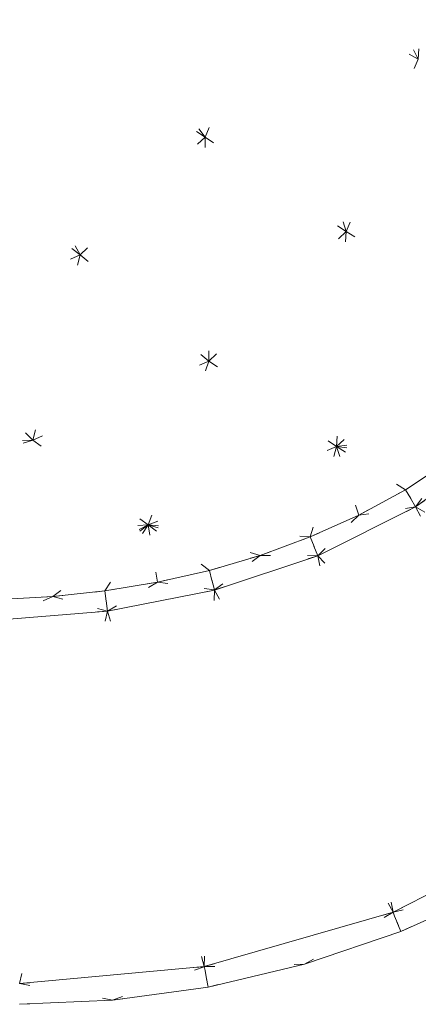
# Model space of a CAD drawing. Header units: millimetres. Extents: x 1700 to 4670, y 990 to 3874.
# Tile 40 of 110: x 3165.61 to 3169.46, y 1817.41 to 1826.92. Entities that reach past the tile are written whole.
import ezdxf

# ---------------------------------------------------------------- set-up
doc = ezdxf.new("R2010")
doc.units = ezdxf.units.MM
doc.linetypes.add('Wipeout_Contour', pattern=[1000, 0, -1000])
doc.layers.add('Nowe_320-W Umeblowanie', color=252, linetype='Continuous')
doc.layers.add('Nowe_320-W Umeblowanie_Nr_pióra__2', color=252, linetype='Continuous', lineweight=13)

msp = doc.modelspace()

# ---------------------------------------------------------------- linework, layer by layer
at = {"layer": 'Nowe_320-W Umeblowanie', "color": 252, "linetype": 'Wipeout_Contour', "lineweight": 0, "ltscale": 45329.883779}
for p, q in [((3168.152, 1829.0075), (3169.4596, 1826.5372)), ((3169.4596, 1826.5372), (3169.5791, 1828.3996))]:
    msp.add_line(p, q, dxfattribs=at)
at = {"layer": 'Nowe_320-W Umeblowanie', "color": 252, "linetype": 'Wipeout_Contour', "lineweight": 0, "ltscale": 45326.372233}
for p, q in [((3169.4596, 1826.5372), (3168.152, 1829.0075)), ((3168.0398, 1827.3054), (3169.4596, 1826.5372))]:
    msp.add_line(p, q, dxfattribs=at)
at = {"layer": 'Nowe_320-W Umeblowanie', "color": 252, "linetype": 'Wipeout_Contour', "lineweight": 0, "ltscale": 45292.430146}
for p, q in [((3165.0356, 1828.8862), (3167.4, 1825.7846)), ((3167.4, 1825.7846), (3168.0398, 1827.3054))]:
    msp.add_line(p, q, dxfattribs=at)
at = {"layer": 'Nowe_320-W Umeblowanie', "color": 252, "linetype": 'Wipeout_Contour', "lineweight": 0, "ltscale": 45264.12761}
for p, q in [((3167.4, 1825.7846), (3165.0356, 1828.8862)), ((3164.5358, 1827.6525), (3167.4, 1825.7846))]:
    msp.add_line(p, q, dxfattribs=at)
at = {"layer": 'Nowe_320-W Umeblowanie', "color": 252, "linetype": 'Wipeout_Contour', "lineweight": 0, "ltscale": 45300.573143}
for p, q in [((3167.4, 1825.7846), (3164.5358, 1827.6525)), ((3164.5358, 1827.6525), (3166.1928, 1824.6464)), ((3166.1928, 1824.6464), (3167.4, 1825.7846))]:
    msp.add_line(p, q, dxfattribs=at)
at = {"layer": 'Nowe_320-W Umeblowanie', "color": 252, "linetype": 'Wipeout_Contour', "lineweight": 0, "ltscale": 45265.538134}
for p, q in [((3166.1928, 1824.6464), (3164.5358, 1827.6525)), ((3163.5586, 1826.7059), (3166.1928, 1824.6464))]:
    msp.add_line(p, q, dxfattribs=at)
at = {"layer": 'Nowe_320-W Umeblowanie', "color": 252, "linetype": 'Wipeout_Contour', "lineweight": 0, "ltscale": 45347.208226}
for p, q in [((3168.0398, 1827.3054), (3167.4, 1825.7846)), ((3168.7613, 1824.8719), (3168.0398, 1827.3054)), ((3167.4, 1825.7846), (3168.7613, 1824.8719))]:
    msp.add_line(p, q, dxfattribs=at)
at = {"layer": 'Nowe_320-W Umeblowanie', "color": 252, "linetype": 'Wipeout_Contour', "lineweight": 0, "ltscale": 45357.558157}
for p, q in [((3168.0398, 1827.3054), (3168.7613, 1824.8719)), ((3169.4596, 1826.5372), (3168.0398, 1827.3054)), ((3168.7613, 1824.8719), (3169.4596, 1826.5372))]:
    msp.add_line(p, q, dxfattribs=at)
at = {"layer": 'Nowe_320-W Umeblowanie', "color": 252, "linetype": 'Wipeout_Contour', "lineweight": 0, "ltscale": 45290.933987}
for p, q in [((3166.1928, 1824.6464), (3163.5586, 1826.7059)), ((3164.6404, 1823.9538), (3166.1928, 1824.6464))]:
    msp.add_line(p, q, dxfattribs=at)
at = {"layer": 'Nowe_320-W Umeblowanie', "color": 252, "linetype": 'Wipeout_Contour', "lineweight": 0, "ltscale": 45394.303121}
for p, q in [((3169.4596, 1826.5372), (3168.7613, 1824.8719)), ((3170.0739, 1824.0801), (3169.4596, 1826.5372)), ((3168.7613, 1824.8719), (3170.0739, 1824.0801))]:
    msp.add_line(p, q, dxfattribs=at)
at = {"layer": 'Nowe_320-W Umeblowanie', "color": 252, "linetype": 'Wipeout_Contour', "lineweight": 0, "ltscale": 45348.588901}
for p, q in [((3167.4, 1825.7846), (3166.1928, 1824.6464)), ((3167.4381, 1823.6225), (3167.4, 1825.7846)), ((3166.1928, 1824.6464), (3167.4381, 1823.6225))]:
    msp.add_line(p, q, dxfattribs=at)
at = {"layer": 'Nowe_320-W Umeblowanie', "color": 252, "linetype": 'Wipeout_Contour', "lineweight": 0, "ltscale": 45367.090123}
for p, q in [((3168.7613, 1824.8719), (3167.4, 1825.7846)), ((3167.4, 1825.7846), (3167.4381, 1823.6225)), ((3167.4381, 1823.6225), (3168.7613, 1824.8719))]:
    msp.add_line(p, q, dxfattribs=at)
at = {"layer": 'Nowe_320-W Umeblowanie', "color": 252, "linetype": 'Wipeout_Contour', "lineweight": 0, "ltscale": 45395.751217}
for p, q in [((3168.7613, 1824.8719), (3167.4381, 1823.6225)), ((3168.671, 1822.7975), (3168.7613, 1824.8719)), ((3167.4381, 1823.6225), (3168.671, 1822.7975))]:
    msp.add_line(p, q, dxfattribs=at)
at = {"layer": 'Nowe_320-W Umeblowanie', "color": 252, "linetype": 'Wipeout_Contour', "lineweight": 0, "ltscale": 45413.102392}
for p, q in [((3168.7613, 1824.8719), (3168.671, 1822.7975)), ((3170.0739, 1824.0801), (3168.7613, 1824.8719)), ((3168.671, 1822.7975), (3170.0739, 1824.0801))]:
    msp.add_line(p, q, dxfattribs=at)
at = {"layer": 'Nowe_320-W Umeblowanie', "color": 252, "linetype": 'Wipeout_Contour', "lineweight": 0, "ltscale": 45332.20342}
for p, q in [((3166.1928, 1824.6464), (3164.6404, 1823.9538)), ((3165.7382, 1822.8606), (3166.1928, 1824.6464)), ((3164.6404, 1823.9538), (3165.7382, 1822.8606))]:
    msp.add_line(p, q, dxfattribs=at)
at = {"layer": 'Nowe_320-W Umeblowanie', "color": 252, "linetype": 'Wipeout_Contour', "lineweight": 0, "ltscale": 45355.888832}
for p, q in [((3166.1928, 1824.6464), (3165.7382, 1822.8606)), ((3167.4381, 1823.6225), (3166.1928, 1824.6464)), ((3165.7382, 1822.8606), (3167.4381, 1823.6225))]:
    msp.add_line(p, q, dxfattribs=at)
at = {"layer": 'Nowe_320-W Umeblowanie', "color": 252, "linetype": 'Wipeout_Contour', "lineweight": 0, "ltscale": 45435.747366}
for p, q in [((3170.0739, 1824.0801), (3168.671, 1822.7975)), ((3168.671, 1822.7975), (3170.1612, 1822.9792))]:
    msp.add_line(p, q, dxfattribs=at)
at = {"layer": 'Nowe_320-W Umeblowanie', "color": 252, "linetype": 'Wipeout_Contour', "lineweight": 0, "ltscale": 45314.347222}
for p, q in [((3165.7382, 1822.8606), (3164.6404, 1823.9538)), ((3162.0755, 1822.7098), (3165.7382, 1822.8606))]:
    msp.add_line(p, q, dxfattribs=at)
at = {"layer": 'Nowe_320-W Umeblowanie', "color": 252, "linetype": 'Wipeout_Contour', "lineweight": 0, "ltscale": 45377.658975}
for p, q in [((3167.4381, 1823.6225), (3165.7382, 1822.8606)), ((3166.8518, 1822.0407), (3167.4381, 1823.6225)), ((3165.7382, 1822.8606), (3166.8518, 1822.0407))]:
    msp.add_line(p, q, dxfattribs=at)
at = {"layer": 'Nowe_320-W Umeblowanie', "color": 252, "linetype": 'Wipeout_Contour', "lineweight": 0, "ltscale": 45400.418459}
for p, q in [((3167.4381, 1823.6225), (3166.8518, 1822.0407)), ((3168.671, 1822.7975), (3167.4381, 1823.6225)), ((3166.8518, 1822.0407), (3168.671, 1822.7975))]:
    msp.add_line(p, q, dxfattribs=at)
at = {"layer": 'Nowe_320-W Umeblowanie', "color": 252, "linetype": 'Wipeout_Contour', "lineweight": 0, "ltscale": 45442.696935}
for p, q in [((3170.1612, 1822.9792), (3168.671, 1822.7975)), ((3168.671, 1822.7975), (3169.7623, 1822.6616))]:
    msp.add_line(p, q, dxfattribs=at)
at = {"layer": 'Nowe_320-W Umeblowanie', "color": 252, "linetype": 'Wipeout_Contour', "lineweight": 0, "ltscale": 45313.964055}
for p, q in [((3165.7382, 1822.8606), (3162.0755, 1822.7098)), ((3162.7911, 1821.8908), (3165.7382, 1822.8606))]:
    msp.add_line(p, q, dxfattribs=at)
at = {"layer": 'Nowe_320-W Umeblowanie', "color": 252, "linetype": 'Wipeout_Contour', "lineweight": 0, "ltscale": 45354.328673}
for p, q in [((3165.7382, 1822.8606), (3162.7911, 1821.8908)), ((3166.8518, 1822.0407), (3165.7382, 1822.8606)), ((3162.7911, 1821.8908), (3166.8518, 1822.0407))]:
    msp.add_line(p, q, dxfattribs=at)
at = {"layer": 'Nowe_320-W Umeblowanie', "color": 252, "linetype": 'Wipeout_Contour', "lineweight": 0, "ltscale": 45418.770124}
for p, q in [((3168.671, 1822.7975), (3166.8518, 1822.0407)), ((3168.4146, 1821.9248), (3168.671, 1822.7975)), ((3166.8518, 1822.0407), (3168.4146, 1821.9248))]:
    msp.add_line(p, q, dxfattribs=at)
at = {"layer": 'Nowe_320-W Umeblowanie', "color": 252, "linetype": 'Wipeout_Contour', "lineweight": 0, "ltscale": 45433.596457}
for p, q in [((3168.671, 1822.7975), (3168.4146, 1821.9248)), ((3168.8838, 1822.1356), (3168.671, 1822.7975)), ((3168.4146, 1821.9248), (3168.8838, 1822.1356))]:
    msp.add_line(p, q, dxfattribs=at)
at = {"layer": 'Nowe_320-W Umeblowanie', "color": 252, "linetype": 'Wipeout_Contour', "lineweight": 0, "ltscale": 45437.603219}
for p, q in [((3169.3345, 1822.3808), (3168.671, 1822.7975)), ((3168.671, 1822.7975), (3168.8838, 1822.1356)), ((3168.8838, 1822.1356), (3169.3345, 1822.3808))]:
    msp.add_line(p, q, dxfattribs=at)
at = {"layer": 'Nowe_320-W Umeblowanie', "color": 252, "linetype": 'Wipeout_Contour', "lineweight": 0, "ltscale": 45440.339659}
for p, q in [((3168.671, 1822.7975), (3169.3345, 1822.3808)), ((3169.7623, 1822.6616), (3168.671, 1822.7975)), ((3169.3345, 1822.3808), (3169.7623, 1822.6616))]:
    msp.add_line(p, q, dxfattribs=at)
at = {"layer": 'Nowe_320-W Umeblowanie', "color": 252, "linetype": 'Wipeout_Contour', "lineweight": 0, "ltscale": 45454.252345}
for p, q in [((3169.434, 1822.2146), (3170.2883, 1822.8351)), ((3169.7623, 1822.6616), (3169.434, 1822.2146))]:
    msp.add_line(p, q, dxfattribs=at)
at = {"layer": 'Nowe_320-W Umeblowanie', "color": 252, "linetype": 'Wipeout_Contour', "lineweight": 0, "ltscale": 45489.559456}
for p, q in [((3170.2883, 1822.8348), (3169.434, 1822.2144)), ((3169.434, 1822.2144), (3172.539, 1820.485))]:
    msp.add_line(p, q, dxfattribs=at)
at = {"layer": 'Nowe_320-W Umeblowanie', "color": 252, "linetype": 'Wipeout_Contour', "lineweight": 0, "ltscale": 45450.401727}
for p, q in [((3169.7623, 1822.6616), (3169.3345, 1822.3808)), ((3169.434, 1822.2146), (3169.7623, 1822.6616)), ((3169.3345, 1822.3808), (3169.434, 1822.2146))]:
    msp.add_line(p, q, dxfattribs=at)
at = {"layer": 'Nowe_320-W Umeblowanie', "color": 252, "linetype": 'Wipeout_Contour', "lineweight": 0, "ltscale": 45446.840532}
for p, q in [((3169.3345, 1822.3808), (3168.8838, 1822.1356)), ((3169.434, 1822.2146), (3169.3345, 1822.3808)), ((3168.8838, 1822.1356), (3169.434, 1822.2146))]:
    msp.add_line(p, q, dxfattribs=at)
at = {"layer": 'Nowe_320-W Umeblowanie', "color": 252, "linetype": 'Wipeout_Contour', "lineweight": 0, "ltscale": 45444.626324}
for p, q in [((3168.4882, 1821.7445), (3169.434, 1822.2146)), ((3169.434, 1822.2146), (3168.8838, 1822.1356)), ((3168.8838, 1822.1356), (3168.4882, 1821.7445))]:
    msp.add_line(p, q, dxfattribs=at)
at = {"layer": 'Nowe_320-W Umeblowanie', "color": 252, "linetype": 'Wipeout_Contour', "lineweight": 0, "ltscale": 45479.617325}
for p, q in [((3169.434, 1822.2144), (3168.4882, 1821.7442)), ((3170.9719, 1819.2121), (3169.434, 1822.2144)), ((3168.4882, 1821.7442), (3170.9719, 1819.2121))]:
    msp.add_line(p, q, dxfattribs=at)
at = {"layer": 'Nowe_320-W Umeblowanie', "color": 252, "linetype": 'Wipeout_Contour', "lineweight": 0, "ltscale": 45518.591132}
for p, q in [((3172.539, 1820.485), (3169.434, 1822.2144)), ((3169.434, 1822.2144), (3170.9719, 1819.2121))]:
    msp.add_line(p, q, dxfattribs=at)
at = {"layer": 'Nowe_320-W Umeblowanie', "color": 252, "linetype": 'Wipeout_Contour', "lineweight": 0, "ltscale": 45439.302594}
for p, q in [((3168.8838, 1822.1356), (3168.4146, 1821.9248)), ((3168.4882, 1821.7445), (3168.8838, 1822.1356)), ((3168.4146, 1821.9248), (3168.4882, 1821.7445))]:
    msp.add_line(p, q, dxfattribs=at)
at = {"layer": 'Nowe_320-W Umeblowanie', "color": 252, "linetype": 'Wipeout_Contour', "lineweight": 0, "ltscale": 45361.740252}
for p, q in [((3166.8518, 1822.0407), (3162.7911, 1821.8908)), ((3165.4212, 1821.3206), (3166.8518, 1822.0407))]:
    msp.add_line(p, q, dxfattribs=at)
at = {"layer": 'Nowe_320-W Umeblowanie', "color": 252, "linetype": 'Wipeout_Contour', "lineweight": 0, "ltscale": 45389.600672}
for p, q in [((3166.8518, 1822.0407), (3165.4212, 1821.3206)), ((3165.9286, 1821.3491), (3166.8518, 1822.0407)), ((3165.4212, 1821.3206), (3165.9286, 1821.3491))]:
    msp.add_line(p, q, dxfattribs=at)
at = {"layer": 'Nowe_320-W Umeblowanie', "color": 252, "linetype": 'Wipeout_Contour', "lineweight": 0, "ltscale": 45396.485382}
for p, q in [((3166.8518, 1822.0407), (3165.9286, 1821.3491)), ((3166.433, 1821.4039), (3166.8518, 1822.0407)), ((3165.9286, 1821.3491), (3166.433, 1821.4039))]:
    msp.add_line(p, q, dxfattribs=at)
at = {"layer": 'Nowe_320-W Umeblowanie', "color": 252, "linetype": 'Wipeout_Contour', "lineweight": 0, "ltscale": 45402.931009}
for p, q in [((3166.8518, 1822.0407), (3166.433, 1821.4039)), ((3166.9405, 1821.4881), (3166.8518, 1822.0407)), ((3166.433, 1821.4039), (3166.9405, 1821.4881))]:
    msp.add_line(p, q, dxfattribs=at)
at = {"layer": 'Nowe_320-W Umeblowanie', "color": 252, "linetype": 'Wipeout_Contour', "lineweight": 0, "ltscale": 45409.66366}
for p, q in [((3167.4415, 1821.6024), (3166.8518, 1822.0407)), ((3166.8518, 1822.0407), (3166.9405, 1821.4881)), ((3166.9405, 1821.4881), (3167.4415, 1821.6024))]:
    msp.add_line(p, q, dxfattribs=at)
at = {"layer": 'Nowe_320-W Umeblowanie', "color": 252, "linetype": 'Wipeout_Contour', "lineweight": 0, "ltscale": 45415.043661}
for p, q in [((3166.8518, 1822.0407), (3167.4415, 1821.6024)), ((3167.9337, 1821.7477), (3166.8518, 1822.0407)), ((3167.4415, 1821.6024), (3167.9337, 1821.7477))]:
    msp.add_line(p, q, dxfattribs=at)
at = {"layer": 'Nowe_320-W Umeblowanie', "color": 252, "linetype": 'Wipeout_Contour', "lineweight": 0, "ltscale": 45419.949577}
for p, q in [((3166.8518, 1822.0407), (3167.9337, 1821.7477)), ((3168.4146, 1821.9248), (3166.8518, 1822.0407)), ((3167.9337, 1821.7477), (3168.4146, 1821.9248))]:
    msp.add_line(p, q, dxfattribs=at)
at = {"layer": 'Nowe_320-W Umeblowanie', "color": 252, "linetype": 'Wipeout_Contour', "lineweight": 0, "ltscale": 45434.465553}
for p, q in [((3168.4146, 1821.9248), (3167.9337, 1821.7477)), ((3168.4882, 1821.7445), (3168.4146, 1821.9248)), ((3167.9337, 1821.7477), (3168.4882, 1821.7445))]:
    msp.add_line(p, q, dxfattribs=at)
at = {"layer": 'Nowe_320-W Umeblowanie', "color": 252, "linetype": 'Wipeout_Contour', "lineweight": 0, "ltscale": 45424.165952}
for p, q in [((3167.9337, 1821.7477), (3167.4415, 1821.6024)), ((3167.491, 1821.4133), (3167.9337, 1821.7477)), ((3167.4415, 1821.6024), (3167.491, 1821.4133))]:
    msp.add_line(p, q, dxfattribs=at)
at = {"layer": 'Nowe_320-W Umeblowanie', "color": 252, "linetype": 'Wipeout_Contour', "lineweight": 0, "ltscale": 45430.565445}
for p, q in [((3167.9337, 1821.7477), (3167.491, 1821.4133)), ((3167.491, 1821.4133), (3168.4882, 1821.7445)), ((3168.4882, 1821.7445), (3167.9337, 1821.7477))]:
    msp.add_line(p, q, dxfattribs=at)
at = {"layer": 'Nowe_320-W Umeblowanie', "color": 252, "linetype": 'Wipeout_Contour', "lineweight": 0, "ltscale": 45462.883245}
for p, q in [((3168.4882, 1821.7442), (3167.491, 1821.413)), ((3169.2166, 1818.3028), (3168.4882, 1821.7442)), ((3167.491, 1821.413), (3169.2166, 1818.3028))]:
    msp.add_line(p, q, dxfattribs=at)
at = {"layer": 'Nowe_320-W Umeblowanie', "color": 252, "linetype": 'Wipeout_Contour', "lineweight": 0, "ltscale": 45504.204908}
for p, q in [((3168.4882, 1821.7442), (3169.2166, 1818.3028)), ((3170.9719, 1819.2121), (3168.4882, 1821.7442)), ((3169.2166, 1818.3028), (3170.9719, 1819.2121))]:
    msp.add_line(p, q, dxfattribs=at)
at = {"layer": 'Nowe_320-W Umeblowanie', "color": 252, "linetype": 'Wipeout_Contour', "lineweight": 0, "ltscale": 45417.910298}
for p, q in [((3167.4415, 1821.6024), (3166.9405, 1821.4881)), ((3167.491, 1821.4133), (3167.4415, 1821.6024)), ((3166.9405, 1821.4881), (3167.491, 1821.4133))]:
    msp.add_line(p, q, dxfattribs=at)
at = {"layer": 'Nowe_320-W Umeblowanie', "color": 252, "linetype": 'Wipeout_Contour', "lineweight": 0, "ltscale": 45405.669235}
for p, q in [((3166.9405, 1821.4881), (3166.433, 1821.4039)), ((3166.4596, 1821.2097), (3166.9405, 1821.4881)), ((3166.433, 1821.4039), (3166.4596, 1821.2097))]:
    msp.add_line(p, q, dxfattribs=at)
at = {"layer": 'Nowe_320-W Umeblowanie', "color": 252, "linetype": 'Wipeout_Contour', "lineweight": 0, "ltscale": 45413.228957}
for p, q in [((3166.9405, 1821.4881), (3166.4596, 1821.2097)), ((3167.491, 1821.4133), (3166.9405, 1821.4881)), ((3166.4596, 1821.2097), (3167.491, 1821.4133))]:
    msp.add_line(p, q, dxfattribs=at)
at = {"layer": 'Nowe_320-W Umeblowanie', "color": 252, "linetype": 'Wipeout_Contour', "lineweight": 0, "ltscale": 45384.646189}
for p, q in [((3165.9286, 1821.3491), (3165.4212, 1821.3206)), ((3165.4275, 1821.1241), (3165.9286, 1821.3491))]:
    msp.add_line(p, q, dxfattribs=at)
at = {"layer": 'Nowe_320-W Umeblowanie', "color": 252, "linetype": 'Wipeout_Contour', "lineweight": 0, "ltscale": 45393.151631}
for p, q in [((3165.9286, 1821.3491), (3165.4275, 1821.1241)), ((3166.4596, 1821.2097), (3165.9286, 1821.3491)), ((3165.4275, 1821.1241), (3166.4596, 1821.2097))]:
    msp.add_line(p, q, dxfattribs=at)
at = {"layer": 'Nowe_320-W Umeblowanie', "color": 252, "linetype": 'Wipeout_Contour', "lineweight": 0, "ltscale": 45398.291024}
for p, q in [((3166.433, 1821.4039), (3165.9286, 1821.3491)), ((3165.9286, 1821.3491), (3166.4596, 1821.2097)), ((3166.4596, 1821.2097), (3166.433, 1821.4039))]:
    msp.add_line(p, q, dxfattribs=at)
at = {"layer": 'Nowe_320-W Umeblowanie', "color": 252, "linetype": 'Wipeout_Contour', "lineweight": 0, "ltscale": 45440.639891}
for p, q in [((3167.491, 1821.413), (3166.4596, 1821.2094)), ((3167.3925, 1817.7783), (3167.491, 1821.413)), ((3166.4596, 1821.2094), (3167.3925, 1817.7783))]:
    msp.add_line(p, q, dxfattribs=at)
at = {"layer": 'Nowe_320-W Umeblowanie', "color": 252, "linetype": 'Wipeout_Contour', "lineweight": 0, "ltscale": 45481.700967}
for p, q in [((3167.491, 1821.413), (3167.3925, 1817.7783)), ((3169.2166, 1818.3028), (3167.491, 1821.413)), ((3167.3925, 1817.7783), (3169.2166, 1818.3028))]:
    msp.add_line(p, q, dxfattribs=at)
at = {"layer": 'Nowe_320-W Umeblowanie', "color": 252, "linetype": 'Wipeout_Contour', "lineweight": 0, "ltscale": 45415.259189}
for p, q in [((3166.4596, 1821.2094), (3165.4275, 1821.1238)), ((3165.6093, 1817.6147), (3166.4596, 1821.2094))]:
    msp.add_line(p, q, dxfattribs=at)
at = {"layer": 'Nowe_320-W Umeblowanie', "color": 252, "linetype": 'Wipeout_Contour', "lineweight": 0, "ltscale": 45452.493814}
for p, q in [((3166.4596, 1821.2094), (3165.6093, 1817.6147)), ((3167.3925, 1817.7783), (3166.4596, 1821.2094)), ((3165.6093, 1817.6147), (3167.3925, 1817.7783))]:
    msp.add_line(p, q, dxfattribs=at)
at = {"layer": 'Nowe_320-W Umeblowanie', "color": 252, "linetype": 'Wipeout_Contour', "lineweight": 0, "ltscale": 45538.069455}
for p, q in [((3170.9711, 1819.2117), (3169.2174, 1818.3032)), ((3169.2174, 1818.3032), (3170.2022, 1818.5321))]:
    msp.add_line(p, q, dxfattribs=at)
at = {"layer": 'Nowe_320-W Umeblowanie', "color": 252, "linetype": 'Wipeout_Contour', "lineweight": 0, "ltscale": 60708.63159}
for p, q in [((3170.2022, 1818.5321), (3169.2166, 1818.3028)), ((3169.2902, 1818.1171), (3170.2022, 1818.5321)), ((3169.2166, 1818.3028), (3169.2309, 1818.267)), ((3169.2309, 1818.267), (3169.2902, 1818.1171))]:
    msp.add_line(p, q, dxfattribs=at)
at = {"layer": 'Nowe_320-W Umeblowanie', "color": 252, "linetype": 'Wipeout_Contour', "lineweight": 0, "ltscale": 45511.776286}
for p, q in [((3169.216, 1818.3026), (3167.3937, 1817.7786)), ((3168.3609, 1817.801), (3169.216, 1818.3026)), ((3167.3937, 1817.7786), (3168.3609, 1817.801))]:
    msp.add_line(p, q, dxfattribs=at)
at = {"layer": 'Nowe_320-W Umeblowanie', "color": 252, "linetype": 'Wipeout_Contour', "lineweight": 0, "ltscale": 60697.790753}
for p, q in [((3169.216, 1818.3026), (3168.3609, 1817.801)), ((3169.2309, 1818.267), (3169.216, 1818.3026)), ((3169.2902, 1818.1171), (3169.2309, 1818.267)), ((3168.3609, 1817.801), (3169.2902, 1818.1171))]:
    msp.add_line(p, q, dxfattribs=at)
at = {"layer": 'Nowe_320-W Umeblowanie', "color": 252, "linetype": 'Wipeout_Contour', "lineweight": 0, "ltscale": 45477.323921}
for p, q in [((3167.3915, 1817.7782), (3165.6105, 1817.6148)), ((3166.5078, 1817.4554), (3167.3915, 1817.7782)), ((3165.6105, 1817.6148), (3166.5078, 1817.4554))]:
    msp.add_line(p, q, dxfattribs=at)
at = {"layer": 'Nowe_320-W Umeblowanie', "color": 252, "linetype": 'Wipeout_Contour', "lineweight": 0, "ltscale": 75819.358427}
for p, q in [((3167.3915, 1817.7782), (3166.5078, 1817.4554)), ((3167.3925, 1817.7783), (3167.3915, 1817.7782)), ((3167.3996, 1817.7405), (3167.3925, 1817.7783)), ((3167.4289, 1817.5819), (3167.3996, 1817.7405)), ((3166.5078, 1817.4554), (3167.4289, 1817.5819))]:
    msp.add_line(p, q, dxfattribs=at)
at = {"layer": 'Nowe_320-W Umeblowanie', "color": 252, "linetype": 'Wipeout_Contour', "lineweight": 0, "ltscale": 75832.975135}
for p, q in [((3167.3937, 1817.7786), (3167.3925, 1817.7783)), ((3167.3925, 1817.7783), (3167.3996, 1817.7405)), ((3168.3609, 1817.801), (3167.3937, 1817.7786)), ((3167.3996, 1817.7405), (3167.4289, 1817.5819)), ((3167.4289, 1817.5819), (3168.3609, 1817.801))]:
    msp.add_line(p, q, dxfattribs=at)
at = {"layer": 'Nowe_320-W Umeblowanie', "color": 252, "linetype": 'Wipeout_Contour', "lineweight": 0, "ltscale": 60619.37235}
for p, q in [((3165.6105, 1817.6148), (3165.6093, 1817.6147)), ((3166.5078, 1817.4554), (3165.6105, 1817.6148)), ((3165.6093, 1817.415), (3166.5078, 1817.4554))]:
    msp.add_line(p, q, dxfattribs=at)
at = {"layer": 'Nowe_320-W Umeblowanie_Nr_pióra__2', "color": 252, "linetype": 'Continuous', "lineweight": 13}
for p, q in [((3169.434, 1822.2144), (3170.2883, 1822.8348)), ((3169.434, 1822.2144), (3170.2883, 1822.8348)), ((3169.3345, 1822.3808), (3169.7623, 1822.6616)), ((3169.3345, 1822.3808), (3169.7623, 1822.6616)), ((3168.8838, 1822.1356), (3169.3345, 1822.3808)), ((3168.8838, 1822.1356), (3169.3345, 1822.3808)), ((3168.4882, 1821.7442), (3169.434, 1822.2144)), ((3168.4882, 1821.7442), (3169.434, 1822.2144)), ((3168.4146, 1821.9248), (3168.8838, 1822.1356)), ((3168.4146, 1821.9248), (3168.8838, 1822.1356)), ((3167.9337, 1821.7477), (3168.4146, 1821.9248)), ((3167.9337, 1821.7477), (3168.4146, 1821.9248)), ((3167.4415, 1821.6024), (3167.9337, 1821.7477)), ((3167.4415, 1821.6024), (3167.9337, 1821.7477)), ((3167.491, 1821.413), (3168.4882, 1821.7442)), ((3167.491, 1821.413), (3168.4882, 1821.7442)), ((3166.9405, 1821.4881), (3167.4415, 1821.6024)), ((3166.9405, 1821.4881), (3167.4415, 1821.6024)), ((3166.433, 1821.4039), (3166.9405, 1821.4881)), ((3166.433, 1821.4039), (3166.9405, 1821.4881)), ((3165.4212, 1821.3206), (3165.9286, 1821.3491)), ((3165.4212, 1821.3206), (3165.9286, 1821.3491)), ((3165.9286, 1821.3491), (3166.433, 1821.4039)), ((3165.9286, 1821.3491), (3166.433, 1821.4039)), ((3166.4596, 1821.2094), (3167.491, 1821.413)), ((3166.4596, 1821.2094), (3167.491, 1821.413)), ((3165.4275, 1821.1238), (3166.4596, 1821.2094)), ((3165.4275, 1821.1238), (3166.4596, 1821.2094)), ((3170.9719, 1819.2121), (3169.2166, 1818.3028)), ((3170.9719, 1819.2121), (3169.2166, 1818.3028)), ((3170.2022, 1818.5321), (3169.2902, 1818.1171)), ((3170.2022, 1818.5321), (3169.2902, 1818.1171)), ((3169.2166, 1818.3028), (3167.3925, 1817.7783)), ((3169.2166, 1818.3028), (3167.3925, 1817.7783)), ((3169.2902, 1818.1171), (3168.3609, 1817.801)), ((3169.2902, 1818.1171), (3168.3609, 1817.801)), ((3167.3925, 1817.7783), (3165.6093, 1817.6147)), ((3167.3925, 1817.7783), (3165.6093, 1817.6147)), ((3168.3609, 1817.801), (3167.4289, 1817.5819)), ((3168.3609, 1817.801), (3167.4289, 1817.5819)), ((3167.4289, 1817.5819), (3166.5078, 1817.4554)), ((3167.4289, 1817.5819), (3166.5078, 1817.4554)), ((3166.5078, 1817.4554), (3165.6093, 1817.415)), ((3166.5078, 1817.4554), (3165.6093, 1817.415))]:
    msp.add_line(p, q, dxfattribs=at)

doc.saveas('drawing.dxf')
